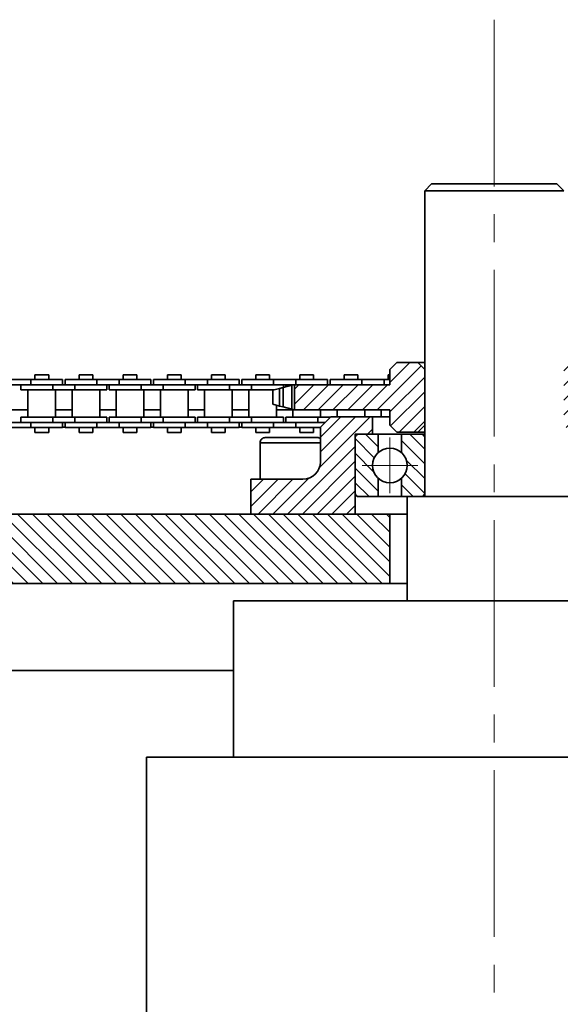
# Model space of a CAD drawing. Header units: millimetres. Extents: x -14862 to 14862, y -10512 to 10512.
# Tile 39 of 199: x -5670 to -5515, y -342 to -59. Entities that reach past the tile are written whole.
import ezdxf

# ---------------------------------------------------------------- set-up
doc = ezdxf.new("R2010")
doc.units = ezdxf.units.MM
doc.header["$LTSCALE"] = 4
doc.linetypes.add('点画线', pattern=[18, 12, -2, 2, -2])
for name, color, linetype, lineweight in [('中心线层', 1, '点画线', 18), ('几何体', 7, 'Continuous', 35), ('剖面线层', 4, 'Continuous', 18)]:
    doc.layers.add(name, color=color, linetype=linetype, lineweight=lineweight)
pattern_1 = [(135, (0, 0), (-2.121320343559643, -2.121320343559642), [])]
pattern_2 = [(45, (0, 0), (-2.121320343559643, 2.121320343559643), [])]

msp = doc.modelspace()

# ---------------------------------------------------------------- hatches: boundary and pattern name
at = {"layer": '剖面线层'}
h = msp.add_hatch(dxfattribs=at)
h.set_pattern_fill('无图案', color=256, style=0, pattern_type=0)
h.set_pattern_definition(pattern_2)
h.paths.add_polyline_path([(-5591.313091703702, -170.8801798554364), (-5591.313091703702, -163.6665873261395), (-5585.972515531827, -163.6665873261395), (-5585.272518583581, -163.6665873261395), (-5576.098171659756, -163.6665873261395), (-5569.747654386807, -163.6665873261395), (-5563.859669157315, -163.6665873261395), (-5563.859669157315, -162.1666960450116), (-5563.859669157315, -159.2734865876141), (-5561.858860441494, -157.2733931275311), (-5555.859295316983, -157.2733931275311), (-5553.859440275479, -159.2734865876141), (-5553.859440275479, -175.2732805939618), (-5555.859295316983, -177.2733740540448), (-5561.858860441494, -177.2733740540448), (-5563.859669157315, -175.2732805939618), (-5563.859669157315, -172.8802733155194), (-5563.859669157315, -170.8801798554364), (-5570.547787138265, -170.8801798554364), (-5575.298038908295, -170.8801798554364), (-5583.247868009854, -170.8801798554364), (-5587.998119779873, -170.8801798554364)], flags=0)
h.paths.add_polyline_path([(-5513.859478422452, -175.2732805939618), (-5513.859478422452, -159.2734865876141), (-5511.859623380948, -157.2733931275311), (-5505.859104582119, -157.2733931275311), (-5503.859249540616, -159.2734865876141), (-5503.859249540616, -160.7914976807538), (-5503.859249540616, -162.1666960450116), (-5503.859249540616, -163.6665873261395), (-5499.897686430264, -163.6665873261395), (-5493.548122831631, -163.6665873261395), (-5484.372822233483, -163.6665873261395), (-5483.672825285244, -163.6665873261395), (-5476.405826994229, -163.6665873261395), (-5476.405826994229, -170.8801798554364), (-5481.64817471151, -170.8801798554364), (-5486.397472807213, -170.8801798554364), (-5494.34730190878, -170.8801798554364), (-5499.097553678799, -170.8801798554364), (-5503.859249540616, -170.8801798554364), (-5503.859249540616, -172.8802733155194), (-5503.859249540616, -175.2732805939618), (-5505.859104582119, -177.2733740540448), (-5511.859623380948, -177.2733740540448)], flags=0)
h = msp.add_hatch(dxfattribs=at)
h.set_pattern_fill('无图案', color=256, style=0, pattern_type=0)
h.set_pattern_definition(pattern_2)
edge = h.paths.add_edge_path(flags=0)
edge.add_line((-5603.859631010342, -200.8801512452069), (-5603.859631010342, -190.8801607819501))
edge.add_line((-5603.859631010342, -190.8801607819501), (-5601.196018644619, -190.8801607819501))
edge.add_line((-5601.196018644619, -190.8801607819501), (-5588.859287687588, -190.8801607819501))
edge.add_arc((-5588.859648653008, -185.8796853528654), 5.000475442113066, 270.004135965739, 359.993131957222)
edge.add_line((-5583.859173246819, -185.8802847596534), (-5583.85917324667, -180.3802065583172))
edge.add_line((-5583.85917324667, -180.3802065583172), (-5583.85917324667, -179.134946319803))
edge.add_line((-5583.85917324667, -179.134946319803), (-5583.85917324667, -176.0166697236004))
edge.add_line((-5583.85917324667, -176.0166697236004), (-5583.85917324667, -175.8802942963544))
edge.add_line((-5583.85917324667, -175.8802942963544), (-5582.495310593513, -174.5165400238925))
edge.add_line((-5582.495310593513, -174.5165400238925), (-5582.447559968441, -174.4687931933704))
edge.add_line((-5582.447559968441, -174.4687931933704), (-5580.995300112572, -173.0166487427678))
edge.add_line((-5580.995300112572, -173.0166487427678), (-5580.858913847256, -172.8802733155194))
edge.add_line((-5580.858913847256, -172.8802733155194), (-5575.298038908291, -172.8802733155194))
edge.add_line((-5575.298038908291, -172.8802733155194), (-5570.547787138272, -172.8802733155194))
edge.add_line((-5570.547787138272, -172.8802733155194), (-5568.858829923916, -172.8802733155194))
edge.add_line((-5568.858829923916, -172.8802733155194), (-5568.858829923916, -177.8801493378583))
edge.add_line((-5568.858829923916, -177.8801493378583), (-5572.759357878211, -177.8801493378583))
edge.add_line((-5572.759357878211, -177.8801493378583), (-5573.858944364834, -177.8801493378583))
edge.add_line((-5573.858944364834, -177.8801493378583), (-5573.858944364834, -178.924599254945))
edge.add_arc((-5572.761527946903, -178.9788639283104), 1.098757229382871, 177.1691635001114, 180.0672229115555)
edge.add_arc((-5572.76002796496, -178.9790661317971), 1.098916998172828, 89.96506274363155, 180.0597782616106)
edge.add_arc((-5572.761571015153, -178.9788632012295), 1.098714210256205, 89.95447110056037, 177.1690904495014)
edge.add_line((-5573.85894439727, -178.9245992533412), (-5573.858944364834, -178.9802126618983))
edge.add_line((-5573.858944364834, -178.9802126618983), (-5573.858944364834, -194.7802118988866))
edge.add_line((-5573.858944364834, -194.7802118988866), (-5573.858944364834, -200.8801512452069))
edge.add_line((-5573.858944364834, -200.8801512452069), (-5603.859631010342, -200.8801512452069))
edge = h.paths.add_edge_path(flags=0)
edge.add_line((-5493.85902065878, -194.7802118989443), (-5493.85902065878, -178.9802126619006))
edge.add_line((-5493.85902065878, -178.9802126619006), (-5493.85902065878, -177.8801493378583))
edge.add_line((-5493.85902065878, -177.8801493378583), (-5494.959560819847, -177.8801493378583))
edge.add_line((-5494.959560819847, -177.8801493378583), (-5498.859135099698, -177.8801493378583))
edge.add_line((-5498.859135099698, -177.8801493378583), (-5498.859135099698, -172.8802733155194))
edge.add_line((-5498.859135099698, -172.8802733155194), (-5494.34730190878, -172.8802733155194))
edge.add_line((-5494.34730190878, -172.8802733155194), (-5486.859051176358, -172.8802733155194))
edge.add_line((-5486.859051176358, -172.8802733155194), (-5486.722692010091, -173.0166649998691))
edge.add_line((-5486.722692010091, -173.0166649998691), (-5485.222860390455, -174.5168542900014))
edge.add_line((-5485.222860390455, -174.5168542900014), (-5484.372999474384, -175.366917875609))
edge.add_line((-5484.372999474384, -175.366917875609), (-5483.85974545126, -175.8802942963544))
edge.add_line((-5483.85974545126, -175.8802942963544), (-5483.85974545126, -179.1349463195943))
edge.add_line((-5483.85974545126, -179.1349463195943), (-5483.85974545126, -180.3802065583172))
edge.add_line((-5483.85974545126, -180.3802065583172), (-5483.85974545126, -185.8802847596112))
edge.add_arc((-5478.859270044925, -185.8796853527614), 5.000475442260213, 180.0068680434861, 269.9958640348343)
edge.add_line((-5478.859631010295, -190.8801607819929), (-5466.522900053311, -190.8801607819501))
edge.add_line((-5466.522900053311, -190.8801607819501), (-5463.859287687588, -190.8801607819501))
edge.add_line((-5463.859287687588, -190.8801607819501), (-5463.859287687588, -200.8801512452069))
edge.add_line((-5463.859287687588, -200.8801512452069), (-5493.85902065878, -200.8801512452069))
edge.add_line((-5493.85902065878, -200.8801512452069), (-5493.85902065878, -194.7802118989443))
h = msp.add_hatch(dxfattribs=at)
h.set_pattern_fill('无图案', color=256, style=0, pattern_type=0)
h.set_pattern_definition(pattern_1)
edge = h.paths.add_edge_path(flags=0)
edge.add_line((-5573.860284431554, -194.7801522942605), (-5573.860284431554, -178.9801530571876))
edge.add_line((-5573.860284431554, -178.9801530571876), (-5573.860284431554, -177.8801493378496))
edge.add_line((-5573.860284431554, -177.8801493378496), (-5572.760697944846, -177.8801493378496))
edge.add_arc((-5572.761571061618, -178.9788631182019), 1.098714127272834, 89.95446867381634, 180.0672677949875)
edge.add_line((-5573.860284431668, -178.9801530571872), (-5573.860284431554, -177.8801493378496))
edge.add_line((-5573.860284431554, -177.8801493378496), (-5572.760697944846, -177.8801493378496))
edge.add_line((-5572.760697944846, -177.8801493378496), (-5567.194100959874, -177.8801493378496))
edge.add_line((-5567.194100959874, -177.8801493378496), (-5567.194100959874, -183.1665916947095))
edge.add_arc((-5563.860672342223, -186.8801824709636), 4.990240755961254, 131.9120853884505, 180.000000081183)
edge.add_arc((-5563.860672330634, -186.8801824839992), 4.990240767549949, 179.9999999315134, 228.0879151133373)
edge.add_line((-5567.194100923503, -190.593773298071), (-5567.194100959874, -195.8801560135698))
edge.add_line((-5567.194100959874, -195.8801560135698), (-5568.860169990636, -195.8801560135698))
edge.add_line((-5568.860169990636, -195.8801560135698), (-5572.760697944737, -195.8801560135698))
edge.add_arc((-5572.761672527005, -194.7815436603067), 1.098612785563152, 179.9274362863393, 270.0508272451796)
h = msp.add_hatch(dxfattribs=at)
h.set_pattern_fill('无图案', color=256, style=0, pattern_type=0)
h.set_pattern_definition(pattern_1)
edge = h.paths.add_edge_path(flags=0)
edge.add_line((-5553.86106018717, -194.7801522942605), (-5553.86106018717, -178.9801530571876))
edge.add_line((-5553.86106018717, -178.9801530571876), (-5553.86106018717, -177.8801493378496))
edge.add_line((-5553.86106018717, -177.8801493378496), (-5554.960646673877, -177.8801493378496))
edge.add_arc((-5554.959773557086, -178.9788631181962), 1.098714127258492, 359.9327322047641, 450.0455313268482)
edge.add_line((-5553.86106018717, -178.9801530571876), (-5553.86106018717, -177.8801493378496))
edge.add_line((-5553.86106018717, -177.8801493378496), (-5554.960646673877, -177.8801493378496))
edge.add_line((-5554.960646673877, -177.8801493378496), (-5560.527243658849, -177.8801493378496))
edge.add_line((-5560.527243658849, -177.8801493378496), (-5560.527243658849, -183.1665916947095))
edge.add_arc((-5563.860672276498, -186.8801824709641), 4.990240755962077, 359.9999999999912, 408.0879146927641)
edge.add_arc((-5563.860672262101, -186.8801825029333), 4.990240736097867, 311.9120849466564, 359.9999999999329)
edge.add_line((-5560.527243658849, -190.5937732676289), (-5560.527243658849, -195.8801560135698))
edge.add_line((-5560.527243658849, -195.8801560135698), (-5558.861174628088, -195.8801560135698))
edge.add_line((-5558.861174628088, -195.8801560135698), (-5554.960646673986, -195.8801560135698))
edge.add_arc((-5554.959672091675, -194.7815436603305), 1.09861278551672, 269.9491727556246, 360.0725637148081)
h = msp.add_hatch(dxfattribs=at)
h.set_pattern_fill('无图案', color=256, style=0, pattern_type=0)
h.set_pattern_definition(pattern_1)
h.paths.add_polyline_path([(-6229.873463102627, -220.8802513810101), (-6229.873463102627, -200.8801512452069), (-6183.859631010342, -200.8801512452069), (-6153.858944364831, -200.8801512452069), (-6143.859669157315, -200.8801512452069), (-6143.859669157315, -220.8802513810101)], flags=0)
h.paths.add_polyline_path([(-6083.859249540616, -220.8802513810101), (-6083.859249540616, -200.8801512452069), (-6073.859020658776, -200.8801512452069), (-6043.859287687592, -200.8801512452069), (-5893.859669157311, -200.8801512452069), (-5863.858982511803, -200.8801512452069), (-5853.859707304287, -200.8801512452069), (-5853.859707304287, -220.8802513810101)], flags=0)
h.paths.add_polyline_path([(-5793.859287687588, -220.8802513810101), (-5793.859287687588, -200.8801512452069), (-5783.859058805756, -200.8801512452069), (-5753.859325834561, -200.8801512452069), (-5603.859707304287, -200.8801512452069), (-5573.859020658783, -200.8801512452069), (-5563.85974545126, -200.8801512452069), (-5563.85974545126, -220.8802513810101)], flags=0)
h.paths.add_polyline_path([(-5503.859325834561, -220.8802513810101), (-5503.859325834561, -200.8801512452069), (-5493.859096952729, -200.8801512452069), (-5463.859363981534, -200.8801512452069), (-5313.85974545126, -200.8801512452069), (-5283.859058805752, -200.8801512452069), (-5273.858829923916, -200.8801512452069), (-5273.858829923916, -220.8802513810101)], flags=0)
h.paths.add_polyline_path([(-5213.859363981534, -220.8802513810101), (-5213.859363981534, -200.8801512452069), (-5203.859135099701, -200.8801512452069), (-5173.859402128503, -200.8801512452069), (-5023.858829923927, -200.8801512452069), (-4993.859096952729, -200.8801512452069), (-4983.858868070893, -200.8801512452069), (-4983.858868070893, -220.8802513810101)], flags=0)
h.paths.add_polyline_path([(-4923.85940212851, -220.8802513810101), (-4923.85940212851, -200.8801512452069), (-4913.859173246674, -200.8801512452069), (-4883.859440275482, -200.8801512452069), (-4788.57879299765, -200.8801512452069), (-4788.57879299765, -220.8802513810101)], flags=0)

# ---------------------------------------------------------------- linework, layer by layer
at = {"layer": '中心线层'}
for p, q in [((-5533.859249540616, -58.60283655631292), (-5533.859249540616, -2808.180516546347)), ((-5563.860672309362, -194.8704232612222), (-5563.860672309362, -178.889941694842)), ((-5571.850913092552, -186.8801824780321), (-5555.870431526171, -186.8801824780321))]:
    msp.add_line(p, q, dxfattribs=at)
at = {"layer": '几何体'}
for p, q in [((-5551.85966152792, -105.8801226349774), (-5553.859516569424, -107.8802160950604)), ((-5551.85966152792, -105.8801226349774), (-5539.697452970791, -105.8801226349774)), ((-5539.697452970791, -105.8801226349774), (-5515.859409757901, -105.8801226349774)), ((-5513.859554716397, -107.8802160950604), (-5515.859409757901, -105.8801226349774)), ((-5553.859516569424, -107.8802160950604), (-5553.859516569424, -195.880275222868)), ((-5540.345951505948, -107.8802160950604), (-5553.859516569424, -107.8802160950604)), ((-5513.859554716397, -107.8802160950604), (-5540.345951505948, -107.8802160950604)), ((-5563.85974545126, -159.2734865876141), (-5561.85893673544, -157.2733931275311)), ((-5561.85893673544, -157.2733931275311), (-5555.859371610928, -157.2733931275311)), ((-5555.859371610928, -157.2733931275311), (-5553.859516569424, -159.2734865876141)), ((-5555.859371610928, -157.2733931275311), (-5553.859516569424, -157.2733931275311)), ((-5665.952488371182, -160.7914976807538), (-5665.952488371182, -162.1666960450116)), ((-5661.992832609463, -160.7914976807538), (-5665.952488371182, -160.7914976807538)), ((-5661.992832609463, -162.1666960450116), (-5661.992832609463, -160.7914976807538)), ((-5653.2524074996, -160.7914976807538), (-5653.2524074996, -162.1666960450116)), ((-5649.292751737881, -160.7914976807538), (-5653.2524074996, -160.7914976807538)), ((-5649.292751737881, -162.1666960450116), (-5649.292751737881, -160.7914976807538)), ((-5640.552326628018, -160.7914976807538), (-5640.552326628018, -162.1666960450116)), ((-5636.592670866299, -160.7914976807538), (-5640.552326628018, -160.7914976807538)), ((-5636.592670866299, -162.1666960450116), (-5636.592670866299, -160.7914976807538)), ((-5627.853199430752, -160.7914976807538), (-5627.853199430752, -162.1666960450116)), ((-5623.892589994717, -160.7914976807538), (-5627.853199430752, -160.7914976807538)), ((-5623.892589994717, -162.1666960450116), (-5623.892589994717, -160.7914976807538)), ((-5615.15311855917, -160.7914976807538), (-5615.15311855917, -162.1666960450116)), ((-5611.192509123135, -160.7914976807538), (-5615.15311855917, -160.7914976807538)), ((-5611.192509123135, -162.1666960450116), (-5611.192509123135, -160.7914976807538)), ((-5602.453037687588, -160.7914976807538), (-5602.453037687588, -162.1666960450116)), ((-5598.492428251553, -160.7914976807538), (-5602.453037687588, -160.7914976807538)), ((-5598.492428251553, -162.1666960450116), (-5598.492428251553, -160.7914976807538)), ((-5589.752956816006, -160.7914976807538), (-5589.752956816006, -162.1666960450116)), ((-5585.792347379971, -160.7914976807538), (-5589.752956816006, -160.7914976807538)), ((-5585.792347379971, -162.1666960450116), (-5585.792347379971, -160.7914976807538)), ((-5577.052875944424, -160.7914976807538), (-5577.052875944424, -162.1666960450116)), ((-5573.093220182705, -160.7914976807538), (-5577.052875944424, -160.7914976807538)), ((-5573.093220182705, -162.1666960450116), (-5573.093220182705, -160.7914976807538)), ((-5564.352795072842, -160.7914976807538), (-5564.352795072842, -162.1666960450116)), ((-5563.85974545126, -160.7914976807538), (-5564.352795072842, -160.7914976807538)), ((-5563.85974545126, -159.2734865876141), (-5563.85974545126, -163.6665873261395)), ((-5553.859516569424, -159.2734865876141), (-5553.859516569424, -175.2732805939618)), ((-5667.147442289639, -162.1666960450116), (-5673.497959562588, -162.1666960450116)), ((-5667.147442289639, -163.6665873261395), (-5673.497959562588, -163.6665873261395)), ((-5669.973179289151, -163.6665873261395), (-5669.973179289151, -165.1667170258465)), ((-5667.147442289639, -162.1666960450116), (-5667.147442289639, -163.6665873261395)), ((-5657.973095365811, -162.1666960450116), (-5667.147442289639, -162.1666960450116)), ((-5660.797878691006, -163.6665873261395), (-5667.147442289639, -163.6665873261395)), ((-5660.797878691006, -163.6665873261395), (-5667.147442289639, -163.6665873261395)), ((-5660.797878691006, -163.6665873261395), (-5660.797878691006, -165.1667170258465)), ((-5654.447361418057, -163.6665873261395), (-5660.797878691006, -163.6665873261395)), ((-5657.973095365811, -163.6665873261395), (-5657.973095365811, -162.1666960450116)), ((-5657.273098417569, -162.1666960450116), (-5657.273098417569, -163.6665873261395)), ((-5648.097797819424, -162.1666960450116), (-5657.273098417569, -162.1666960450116)), ((-5654.447361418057, -163.6665873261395), (-5654.447361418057, -165.1667170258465)), ((-5648.097797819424, -163.6665873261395), (-5654.447361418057, -163.6665873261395)), ((-5648.097797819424, -163.6665873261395), (-5654.447361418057, -163.6665873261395)), ((-5648.097797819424, -162.1666960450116), (-5648.097797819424, -163.6665873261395)), ((-5641.747280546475, -162.1666960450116), (-5648.097797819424, -162.1666960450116)), ((-5641.747280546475, -163.6665873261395), (-5648.097797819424, -163.6665873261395)), ((-5645.273014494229, -165.1667170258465), (-5645.273014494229, -163.6665873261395)), ((-5644.573017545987, -163.6665873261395), (-5644.573017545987, -165.1667170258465)), ((-5641.747280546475, -162.1666960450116), (-5641.747280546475, -163.6665873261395)), ((-5632.572933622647, -162.1666960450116), (-5641.747280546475, -162.1666960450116)), ((-5635.397716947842, -163.6665873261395), (-5641.747280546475, -163.6665873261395)), ((-5635.397716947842, -163.6665873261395), (-5641.747280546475, -163.6665873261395)), ((-5635.397716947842, -163.6665873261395), (-5635.397716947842, -165.1667170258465)), ((-5629.048153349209, -163.6665873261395), (-5635.397716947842, -163.6665873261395)), ((-5632.572933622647, -163.6665873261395), (-5632.572933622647, -162.1666960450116)), ((-5631.872936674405, -162.1666960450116), (-5631.872936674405, -163.6665873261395)), ((-5622.69763607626, -162.1666960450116), (-5631.872936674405, -162.1666960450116)), ((-5629.048153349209, -163.6665873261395), (-5629.048153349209, -165.1667170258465)), ((-5622.69763607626, -163.6665873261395), (-5629.048153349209, -163.6665873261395)), ((-5622.69763607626, -163.6665873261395), (-5629.048153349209, -163.6665873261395)), ((-5622.69763607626, -162.1666960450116), (-5622.69763607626, -163.6665873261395)), ((-5616.348072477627, -162.1666960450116), (-5622.69763607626, -162.1666960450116)), ((-5616.348072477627, -163.6665873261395), (-5622.69763607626, -163.6665873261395)), ((-5619.872852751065, -165.1667170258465), (-5619.872852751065, -163.6665873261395)), ((-5619.172855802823, -163.6665873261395), (-5619.172855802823, -165.1667170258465)), ((-5616.348072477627, -162.1666960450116), (-5616.348072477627, -163.6665873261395)), ((-5607.172771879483, -162.1666960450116), (-5616.348072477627, -162.1666960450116)), ((-5609.997555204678, -163.6665873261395), (-5616.348072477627, -163.6665873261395)), ((-5609.997555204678, -163.6665873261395), (-5616.348072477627, -163.6665873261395)), ((-5609.997555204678, -163.6665873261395), (-5609.997555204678, -165.1667170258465)), ((-5603.647991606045, -163.6665873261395), (-5609.997555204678, -163.6665873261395)), ((-5607.172771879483, -163.6665873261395), (-5607.172771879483, -162.1666960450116)), ((-5606.472774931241, -162.1666960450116), (-5606.472774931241, -163.6665873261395)), ((-5597.297474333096, -162.1666960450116), (-5606.472774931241, -162.1666960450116)), ((-5603.647991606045, -163.6665873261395), (-5603.647991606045, -165.1667170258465)), ((-5597.297474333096, -163.6665873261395), (-5603.647991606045, -163.6665873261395)), ((-5597.297474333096, -163.6665873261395), (-5603.647991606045, -163.6665873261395)), ((-5597.297474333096, -162.1666960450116), (-5597.297474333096, -163.6665873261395)), ((-5590.947910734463, -162.1666960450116), (-5597.297474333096, -162.1666960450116)), ((-5591.500088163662, -163.6665873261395), (-5597.297474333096, -163.6665873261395)), ((-5592.10567135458, -163.8210825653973), (-5594.596668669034, -164.4788794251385)), ((-5594.472691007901, -164.4459776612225), (-5594.472691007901, -163.6665873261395)), ((-5593.772694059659, -163.6665873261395), (-5593.772694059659, -164.2612032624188)), ((-5591.535374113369, -163.6665873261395), (-5592.10567135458, -163.8210825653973)), ((-5592.10567135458, -163.8210825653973), (-5592.10567135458, -170.7256846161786)), ((-5591.313167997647, -163.6665873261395), (-5591.535374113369, -163.6665873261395)), ((-5591.313167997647, -170.8801798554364), (-5591.313167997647, -163.6665873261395)), ((-5563.85974545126, -163.6665873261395), (-5591.313167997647, -163.6665873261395)), ((-5590.947910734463, -162.1666960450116), (-5590.947910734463, -163.6665873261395)), ((-5581.772610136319, -162.1666960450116), (-5590.947910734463, -162.1666960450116)), ((-5581.772610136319, -163.6665873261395), (-5581.772610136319, -162.1666960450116)), ((-5581.072613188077, -162.1666960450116), (-5581.072613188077, -163.6665873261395)), ((-5571.897312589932, -162.1666960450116), (-5581.072613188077, -162.1666960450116)), ((-5571.897312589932, -162.1666960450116), (-5571.897312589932, -163.6665873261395)), ((-5565.547748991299, -162.1666960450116), (-5571.897312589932, -162.1666960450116)), ((-5565.547748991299, -162.1666960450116), (-5565.547748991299, -163.6665873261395)), ((-5563.85974545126, -162.1666960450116), (-5565.547748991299, -162.1666960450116)), ((-5660.797878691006, -165.1667170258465), (-5669.973179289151, -165.1667170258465)), ((-5667.947575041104, -165.1667170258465), (-5667.947575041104, -173.0166487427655)), ((-5654.447361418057, -165.1667170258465), (-5660.797878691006, -165.1667170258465)), ((-5659.997745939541, -173.0166487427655), (-5659.997745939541, -165.1667170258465)), ((-5655.247494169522, -165.1667170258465), (-5655.247494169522, -173.0166487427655)), ((-5645.273014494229, -165.1667170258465), (-5654.447361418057, -165.1667170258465)), ((-5647.297665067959, -173.0166487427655), (-5647.297665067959, -165.1667170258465)), ((-5635.397716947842, -165.1667170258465), (-5644.573017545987, -165.1667170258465)), ((-5642.54741329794, -165.1667170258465), (-5642.54741329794, -173.0166487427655)), ((-5629.048153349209, -165.1667170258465), (-5635.397716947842, -165.1667170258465)), ((-5634.597584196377, -173.0166487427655), (-5634.597584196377, -165.1667170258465)), ((-5629.847332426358, -165.1667170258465), (-5629.847332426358, -173.0166487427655)), ((-5619.872852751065, -165.1667170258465), (-5629.048153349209, -165.1667170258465)), ((-5621.897503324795, -173.0166487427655), (-5621.897503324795, -165.1667170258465)), ((-5609.997555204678, -165.1667170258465), (-5619.172855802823, -165.1667170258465)), ((-5617.148205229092, -165.1667170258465), (-5617.148205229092, -173.0166487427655)), ((-5603.647991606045, -165.1667170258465), (-5609.997555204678, -165.1667170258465)), ((-5609.197422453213, -173.0166487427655), (-5609.197422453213, -165.1667170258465)), ((-5604.44812435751, -165.1667170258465), (-5604.44812435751, -173.0166487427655)), ((-5597.140118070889, -165.1667170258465), (-5603.647991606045, -165.1667170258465)), ((-5595.609470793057, -164.7416166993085), (-5597.519680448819, -165.2542166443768)), ((-5597.519680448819, -165.2542166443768), (-5597.519680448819, -169.2927889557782)), ((-5594.596668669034, -164.4788794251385), (-5595.609470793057, -164.7416166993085)), ((-5595.609470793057, -164.7416166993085), (-5595.609470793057, -169.8051504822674)), ((-5594.596668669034, -164.4788794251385), (-5594.596668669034, -170.0678877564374)), ((-5597.519680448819, -169.2927889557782), (-5595.609470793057, -169.8051504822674)), ((-5596.497341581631, -173.0166487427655), (-5596.497341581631, -169.566970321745)), ((-5595.609470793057, -169.8051504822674), (-5594.596668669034, -170.0678877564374)), ((-5672.697826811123, -170.8801798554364), (-5667.947575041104, -170.8801798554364)), ((-5659.997745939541, -170.8801798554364), (-5655.247494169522, -170.8801798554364)), ((-5647.297665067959, -170.8801798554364), (-5642.54741329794, -170.8801798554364)), ((-5634.597584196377, -170.8801798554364), (-5629.847332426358, -170.8801798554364)), ((-5621.897503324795, -170.8801798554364), (-5617.148205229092, -170.8801798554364)), ((-5609.197422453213, -170.8801798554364), (-5604.44812435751, -170.8801798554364)), ((-5596.497341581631, -170.8801798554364), (-5591.748043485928, -170.8801798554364)), ((-5594.596668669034, -170.0678877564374), (-5592.10567135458, -170.7256846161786)), ((-5591.748043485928, -170.8227209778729), (-5591.748043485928, -173.0166487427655)), ((-5591.535374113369, -170.8801798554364), (-5591.313167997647, -170.8801798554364)), ((-5591.313167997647, -170.8801798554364), (-5563.85974545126, -170.8801798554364)), ((-5583.798214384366, -173.0166487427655), (-5583.798214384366, -170.8801798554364)), ((-5579.047962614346, -170.8801798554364), (-5579.047962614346, -172.8802733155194)), ((-5571.098133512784, -172.8802733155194), (-5571.098133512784, -170.8801798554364)), ((-5566.347881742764, -170.8801798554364), (-5566.347881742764, -172.8802733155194)), ((-5563.85974545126, -170.8801798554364), (-5563.85974545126, -175.2732805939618)), ((-5667.147442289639, -174.5165400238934), (-5673.497959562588, -174.5165400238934)), ((-5669.973179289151, -173.0166487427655), (-5669.973179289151, -174.5165400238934)), ((-5660.797878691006, -173.0166487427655), (-5669.973179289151, -173.0166487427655)), ((-5660.797878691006, -174.5165400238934), (-5667.147442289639, -174.5165400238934)), ((-5667.147442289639, -176.0166697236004), (-5667.147442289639, -174.5165400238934)), ((-5660.797878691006, -174.5165400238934), (-5667.147442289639, -174.5165400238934)), ((-5660.797878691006, -174.5165400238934), (-5660.797878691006, -173.0166487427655)), ((-5654.447361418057, -173.0166487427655), (-5660.797878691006, -173.0166487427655)), ((-5654.447361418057, -174.5165400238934), (-5660.797878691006, -174.5165400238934)), ((-5657.973095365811, -176.0166697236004), (-5657.973095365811, -174.5165400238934)), ((-5657.273098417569, -174.5165400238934), (-5657.273098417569, -176.0166697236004)), ((-5654.447361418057, -174.5165400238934), (-5654.447361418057, -173.0166487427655)), ((-5645.273014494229, -173.0166487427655), (-5654.447361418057, -173.0166487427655)), ((-5648.097797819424, -174.5165400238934), (-5654.447361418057, -174.5165400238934)), ((-5648.097797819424, -174.5165400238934), (-5654.447361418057, -174.5165400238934)), ((-5648.097797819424, -176.0166697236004), (-5648.097797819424, -174.5165400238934)), ((-5641.747280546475, -174.5165400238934), (-5648.097797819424, -174.5165400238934)), ((-5645.273014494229, -174.5165400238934), (-5645.273014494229, -173.0166487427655)), ((-5644.573017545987, -173.0166487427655), (-5644.573017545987, -174.5165400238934)), ((-5635.397716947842, -173.0166487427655), (-5644.573017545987, -173.0166487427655)), ((-5635.397716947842, -174.5165400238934), (-5641.747280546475, -174.5165400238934)), ((-5641.747280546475, -176.0166697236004), (-5641.747280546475, -174.5165400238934)), ((-5635.397716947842, -174.5165400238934), (-5641.747280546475, -174.5165400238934)), ((-5635.397716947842, -174.5165400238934), (-5635.397716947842, -173.0166487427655)), ((-5629.048153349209, -173.0166487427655), (-5635.397716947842, -173.0166487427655)), ((-5629.048153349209, -174.5165400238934), (-5635.397716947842, -174.5165400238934)), ((-5632.572933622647, -176.0166697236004), (-5632.572933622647, -174.5165400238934)), ((-5631.872936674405, -174.5165400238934), (-5631.872936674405, -176.0166697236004)), ((-5629.048153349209, -174.5165400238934), (-5629.048153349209, -173.0166487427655)), ((-5619.872852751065, -173.0166487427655), (-5629.048153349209, -173.0166487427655)), ((-5622.69763607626, -174.5165400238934), (-5629.048153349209, -174.5165400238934)), ((-5622.69763607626, -174.5165400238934), (-5629.048153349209, -174.5165400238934)), ((-5622.69763607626, -176.0166697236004), (-5622.69763607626, -174.5165400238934)), ((-5616.348072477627, -174.5165400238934), (-5622.69763607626, -174.5165400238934)), ((-5619.872852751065, -174.5165400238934), (-5619.872852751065, -173.0166487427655)), ((-5619.172855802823, -173.0166487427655), (-5619.172855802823, -174.5165400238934)), ((-5609.997555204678, -173.0166487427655), (-5619.172855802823, -173.0166487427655)), ((-5609.997555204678, -174.5165400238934), (-5616.348072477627, -174.5165400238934)), ((-5616.348072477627, -176.0166697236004), (-5616.348072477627, -174.5165400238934)), ((-5609.997555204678, -174.5165400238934), (-5616.348072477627, -174.5165400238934)), ((-5609.997555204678, -174.5165400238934), (-5609.997555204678, -173.0166487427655)), ((-5603.647991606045, -173.0166487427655), (-5609.997555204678, -173.0166487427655)), ((-5603.647991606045, -174.5165400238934), (-5609.997555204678, -174.5165400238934)), ((-5607.172771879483, -176.0166697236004), (-5607.172771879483, -174.5165400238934)), ((-5606.472774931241, -174.5165400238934), (-5606.472774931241, -176.0166697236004)), ((-5603.647991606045, -174.5165400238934), (-5603.647991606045, -173.0166487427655)), ((-5594.472691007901, -173.0166487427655), (-5603.647991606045, -173.0166487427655)), ((-5597.297474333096, -174.5165400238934), (-5603.647991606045, -174.5165400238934)), ((-5597.297474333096, -174.5165400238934), (-5603.647991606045, -174.5165400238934)), ((-5597.297474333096, -176.0166697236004), (-5597.297474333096, -174.5165400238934)), ((-5590.947910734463, -174.5165400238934), (-5597.297474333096, -174.5165400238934)), ((-5594.472691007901, -174.5165400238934), (-5594.472691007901, -173.0166487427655)), ((-5593.772694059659, -173.0166487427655), (-5593.772694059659, -174.5165400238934)), ((-5584.597393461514, -173.0166487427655), (-5593.772694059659, -173.0166487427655)), ((-5584.597393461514, -174.5165400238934), (-5590.947910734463, -174.5165400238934)), ((-5590.947910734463, -176.0166697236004), (-5590.947910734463, -174.5165400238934)), ((-5584.597393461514, -174.5165400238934), (-5590.947910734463, -174.5165400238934)), ((-5584.597393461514, -174.5165400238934), (-5584.597393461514, -173.0166487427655)), ((-5580.995365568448, -173.0166487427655), (-5584.597393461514, -173.0166487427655)), ((-5582.495495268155, -174.5165400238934), (-5584.597393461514, -174.5165400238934)), ((-5583.859249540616, -175.8802942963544), (-5580.858990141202, -172.8802733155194)), ((-5580.858990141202, -172.8802733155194), (-5568.858906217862, -172.8802733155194)), ((-5568.858906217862, -172.8802733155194), (-5568.858906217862, -177.8801493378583)), ((-5563.85974545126, -172.8802733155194), (-5568.858906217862, -172.8802733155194)), ((-5561.85893673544, -177.2733740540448), (-5563.85974545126, -175.2732805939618)), ((-5553.859516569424, -175.2732805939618), (-5555.859371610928, -177.2733740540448)), ((-5667.147442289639, -176.0166697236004), (-5673.497959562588, -176.0166697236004)), ((-5657.973095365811, -176.0166697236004), (-5667.147442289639, -176.0166697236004)), ((-5665.952488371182, -176.0166697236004), (-5665.952488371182, -177.3916296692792)), ((-5661.992832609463, -177.3916296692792), (-5665.952488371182, -177.3916296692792)), ((-5661.992832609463, -177.3916296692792), (-5661.992832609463, -176.0166697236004)), ((-5657.273098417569, -175.8802942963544), (-5657.973095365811, -175.8802942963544)), ((-5648.097797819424, -176.0166697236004), (-5657.273098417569, -176.0166697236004)), ((-5653.2524074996, -176.0166697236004), (-5653.2524074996, -177.3916296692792)), ((-5649.292751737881, -177.3916296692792), (-5653.2524074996, -177.3916296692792)), ((-5649.292751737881, -177.3916296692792), (-5649.292751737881, -176.0166697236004)), ((-5641.747280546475, -176.0166697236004), (-5648.097797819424, -176.0166697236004)), ((-5632.572933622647, -176.0166697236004), (-5641.747280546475, -176.0166697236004)), ((-5640.552326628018, -176.0166697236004), (-5640.552326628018, -177.3916296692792)), ((-5636.592670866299, -177.3916296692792), (-5640.552326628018, -177.3916296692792)), ((-5636.592670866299, -177.3916296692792), (-5636.592670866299, -176.0166697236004)), ((-5631.872936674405, -175.8802942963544), (-5632.572933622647, -175.8802942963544)), ((-5622.69763607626, -176.0166697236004), (-5631.872936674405, -176.0166697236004)), ((-5627.853199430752, -176.0166697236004), (-5627.853199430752, -177.3916296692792)), ((-5623.892589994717, -177.3916296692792), (-5627.853199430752, -177.3916296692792)), ((-5623.892589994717, -177.3916296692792), (-5623.892589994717, -176.0166697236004)), ((-5616.348072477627, -176.0166697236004), (-5622.69763607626, -176.0166697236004)), ((-5607.172771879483, -176.0166697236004), (-5616.348072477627, -176.0166697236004)), ((-5615.15311855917, -176.0166697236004), (-5615.15311855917, -177.3916296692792)), ((-5611.192509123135, -177.3916296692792), (-5615.15311855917, -177.3916296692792)), ((-5611.192509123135, -177.3916296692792), (-5611.192509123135, -176.0166697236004)), ((-5606.472774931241, -175.8802942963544), (-5607.172771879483, -175.8802942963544)), ((-5597.297474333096, -176.0166697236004), (-5606.472774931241, -176.0166697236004)), ((-5602.453037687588, -176.0166697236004), (-5602.453037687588, -177.3916296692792)), ((-5598.492428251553, -177.3916296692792), (-5602.453037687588, -177.3916296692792)), ((-5598.492428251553, -177.3916296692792), (-5598.492428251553, -176.0166697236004)), ((-5590.947910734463, -176.0166697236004), (-5597.297474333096, -176.0166697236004)), ((-5583.859249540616, -176.0166697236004), (-5590.947910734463, -176.0166697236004)), ((-5589.752956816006, -176.0166697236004), (-5589.752956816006, -177.3916296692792)), ((-5585.792347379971, -177.3916296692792), (-5589.752956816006, -177.3916296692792)), ((-5585.792347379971, -177.3916296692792), (-5585.792347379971, -176.0166697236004)), ((-5583.859249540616, -175.8802942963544), (-5583.859249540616, -185.8802847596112)), ((-5573.85902065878, -177.8801493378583), (-5568.858906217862, -177.8801493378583)), ((-5573.85902065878, -177.8801493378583), (-5573.85902065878, -200.8801512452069)), ((-5567.1928371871, -177.8801493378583), (-5572.759434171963, -177.8801493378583)), ((-5567.194100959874, -183.1665916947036), (-5567.194100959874, -177.8801493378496)), ((-5560.525700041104, -177.8801493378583), (-5567.1928371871, -177.8801493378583)), ((-5561.85893673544, -177.2733740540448), (-5555.859371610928, -177.2733740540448)), ((-5560.526963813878, -177.8801493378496), (-5560.526963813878, -183.1668429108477)), ((-5554.959103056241, -177.8801493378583), (-5560.525700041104, -177.8801493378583)), ((-5553.859516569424, -177.2733740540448), (-5555.859371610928, -177.2733740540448)), ((-5554.959103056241, -177.8801493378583), (-5553.859516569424, -177.8801493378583)), ((-5601.195141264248, -180.3802065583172), (-5601.195141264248, -190.8801607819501)), ((-5583.859249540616, -180.3802065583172), (-5601.195141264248, -180.3802065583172)), ((-5599.695965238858, -178.8803152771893), (-5584.695621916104, -178.8803152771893)), ((-5573.85902065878, -178.9802126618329), (-5573.85902065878, -194.7802118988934)), ((-5553.859516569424, -194.7802118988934), (-5553.859516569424, -178.9802126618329)), ((-5603.859707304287, -200.8801512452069), (-5603.859707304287, -190.8801607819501)), ((-5588.859363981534, -190.8801607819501), (-5603.859707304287, -190.8801607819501)), ((-5567.194100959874, -195.8801560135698), (-5567.194100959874, -190.5505125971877)), ((-5560.526963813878, -190.5935220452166), (-5560.526963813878, -195.8801560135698)), ((-5572.759434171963, -195.880275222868), (-5567.1928371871, -195.880275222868)), ((-5560.525700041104, -195.880275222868), (-5567.1928371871, -195.880275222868)), ((-5560.525700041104, -195.880275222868), (-5558.859631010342, -195.880275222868)), ((-5558.859631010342, -195.880275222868), (-5558.859631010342, -225.8802466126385)), ((-5558.859631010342, -195.880275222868), (-5541.968151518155, -195.880275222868)), ((-5541.968151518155, -195.880275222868), (-5508.859440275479, -195.880275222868)), ((-5563.85974545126, -200.8801512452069), (-5793.859287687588, -200.8801512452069)), ((-5603.859707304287, -200.8801512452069), (-5573.85902065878, -200.8801512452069)), ((-5563.85974545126, -220.8802513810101), (-5563.85974545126, -200.8801512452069)), ((-5563.85974545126, -200.8801512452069), (-5558.859631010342, -200.8801512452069)), ((-5563.85974545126, -220.8802513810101), (-5793.859287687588, -220.8802513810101)), ((-5563.85974545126, -220.8802513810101), (-5558.859631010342, -220.8802513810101)), ((-5608.858868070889, -225.8802466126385), (-5608.858868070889, -270.8802036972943)), ((-5608.858868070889, -225.8802466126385), (-5558.186336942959, -225.8802466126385)), ((-5558.186336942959, -225.8802466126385), (-5458.859249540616, -225.8802466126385)), ((-5608.858868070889, -245.8802275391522), (-5748.859211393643, -245.8802275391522)), ((-5633.859440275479, -270.8802036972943), (-5633.859440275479, -2670.880209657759)), ((-5433.859631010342, -270.8802036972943), (-5633.859440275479, -270.8802036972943))]:
    msp.add_line(p, q, dxfattribs=at)
msp.add_circle((-5563.860672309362, -186.8801824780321), 4.990240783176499, dxfattribs=at)
for centre, radius, start, end in [((-5572.758475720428, -178.9806939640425), 1.100545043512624, 90.04989821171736, 179.9749427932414), ((-5554.960061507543, -178.9806939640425), 1.100545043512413, 0.02505720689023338, 89.95010178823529), ((-5599.696544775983, -180.3789122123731), 1.498597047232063, 89.97784258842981, 180.0494866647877), ((-5584.694387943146, -180.3771704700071), 1.49685570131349, 56.08734204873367, 90.04723331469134), ((-5588.859724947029, -185.8796853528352), 5.00047544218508, 270.0041359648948, 359.9931319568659), ((-5572.758475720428, -194.779730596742), 1.100545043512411, 180.0250572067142, 269.9501017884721), ((-5554.960061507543, -194.779730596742), 1.100545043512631, 270.0498982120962, 359.9749427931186)]:
    msp.add_arc(centre, radius, start, end, dxfattribs=at)
msp.add_open_spline([(-5592.10567135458, -170.7256846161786), (-5592.0961348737, -170.7283081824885), (-5591.906238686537, -170.7805502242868), (-5591.716030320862, -170.8316480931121), (-5591.535374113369, -170.8801798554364)], degree=3, knots=[0, 0, 0, 0, 0.02967236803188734, 0.5908541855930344, 0.5908541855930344, 0.5908541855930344, 0.5908541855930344], dxfattribs=at)

doc.saveas('drawing.dxf')
